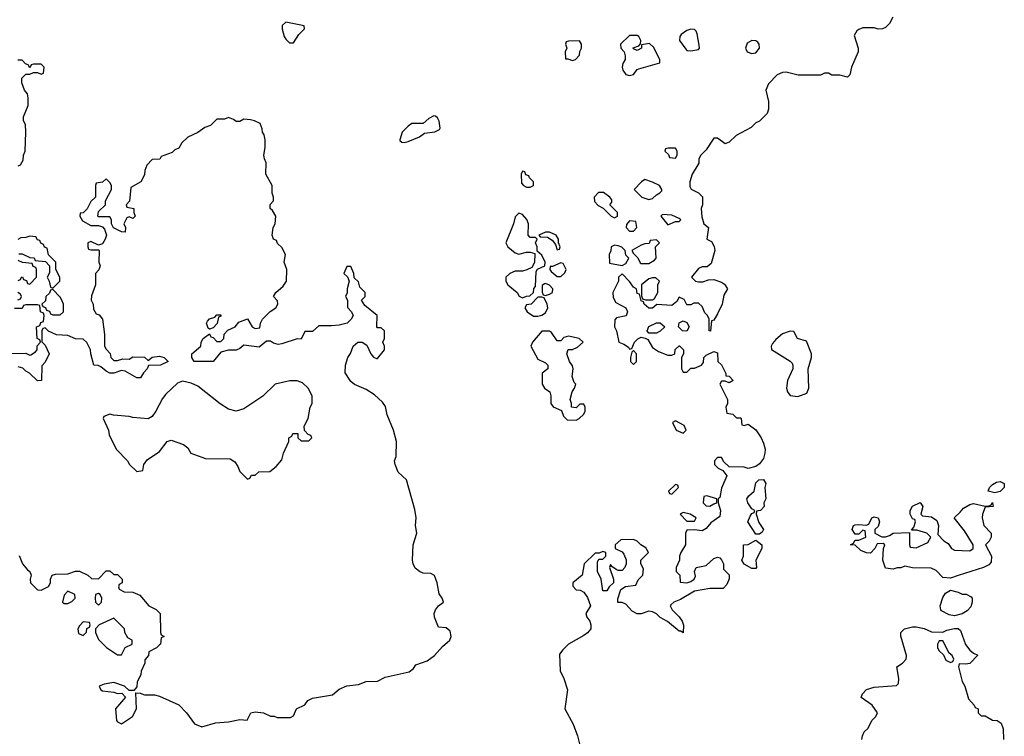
# Model space of a CAD drawing. Header units: inches. Extents: x 2601682 to 2755810, y 449311 to 584050.
# Tile 130 of 256: x 2653197 to 2658351, y 485407 to 489159. Entities that reach past the tile are written whole.
import ezdxf

# ---------------------------------------------------------------- set-up
doc = ezdxf.new("R2010")
doc.units = ezdxf.units.IN
doc.header["$MEASUREMENT"] = 0
doc.layers.add('C6458', color=7, linetype='Continuous')

msp = doc.modelspace()

# ---------------------------------------------------------------- linework, layer by layer
at = {"layer": 'C6458', "color": 2}
for points, elevation in [([(2654590, 489146), (2654572, 489128), (2654571.3, 489108.7), (2654582, 489070), (2654590, 489056), (2654610, 489038), (2654630, 489038), (2654659.3, 489080.7), (2654688, 489110), (2654686, 489126)], 18), ([(2656710, 489108.7), (2656690, 489102), (2656659.6, 489080.4), (2656652, 489070), (2656651.3, 489050), (2656683.5, 489003.5), (2656690, 488998), (2656710, 488996), (2656750, 489002), (2656755.3, 489010), (2656754.6, 489025.4), (2656744, 489084), (2656739, 489099), (2656730, 489108)], 18), ([(2656127.3, 489047.3), (2656070, 489046), (2656058, 489042), (2656054, 489030), (2656062, 489010), (2656052, 488990), (2656054, 488954), (2656066, 488954), (2656090, 488944.7), (2656106, 488950), (2656127.3, 488972.7), (2656128.4, 488991.6), (2656138, 489010), (2656138, 489030)], 18), ([(2656430, 489075.3), (2656390, 489075.3), (2656342, 489030), (2656344.7, 489010), (2656362, 488990), (2656366, 488970), (2656366, 488950), (2656354.8, 488930), (2656350.7, 488910), (2656353.7, 488893.7), (2656370, 488871), (2656390, 488866.8), (2656410, 488871), (2656430, 488898), (2656438, 488902), (2656548, 488932), (2656548.7, 488950), (2656515.1, 489015.1), (2656494, 489034), (2656452.7, 489027.3), (2656451.3, 489010), (2656430, 488998), (2656410, 489006), (2656408.7, 489011.3), (2656438, 489022), (2656447.3, 489032.7), (2656448, 489050), (2656438, 489070)], 18), ([(2657030, 489049), (2657004.9, 489035.1), (2656996, 489010), (2657004.7, 488990), (2657030, 488981), (2657050, 488986), (2657069, 489010), (2657068.7, 489030), (2657060.2, 489040.2), (2657050, 489048.7)], 18), ([(2655365.2, 488654.8), (2655338.4, 488641.6), (2655310, 488615.3), (2655250, 488615.3), (2655230, 488602), (2655198.8, 488570), (2655186.8, 488530), (2655186.8, 488526.8), (2655198, 488518), (2655210, 488516), (2655230, 488521), (2655290, 488546), (2655316, 488564), (2655370, 488570.7), (2655395.5, 488584.5), (2655399, 488590), (2655392.1, 488627.9), (2655384.5, 488644.5), (2655374.2, 488654.2)], 18), ([(2656630, 488486), (2656590, 488486), (2656578, 488482), (2656574, 488470), (2656592.7, 488452.7), (2656598, 488438), (2656630, 488434), (2656638, 488450), (2656638, 488470)], 18), ([(2655830, 488366), (2655822, 488350), (2655823.6, 488303.6), (2655834, 488290), (2655850, 488282), (2655870, 488282), (2655886, 488290), (2655886, 488310), (2655866, 488330), (2655862, 488342), (2655847.3, 488347.3), (2655842, 488362)], 18), ([(2656470, 488322), (2656452, 488310), (2656414, 488270), (2656454, 488230), (2656490, 488218), (2656510, 488222), (2656530, 488242), (2656548.4, 488251.6), (2656558, 488262), (2656558, 488270), (2656546, 488290), (2656510, 488308.7)], 18), ([(2656253.6, 488253.6), (2656226.4, 488253.6), (2656204.7, 488230), (2656206.4, 488206.4), (2656225.4, 488185.4), (2656252, 488172), (2656294, 488130), (2656310, 488122), (2656326, 488130), (2656326, 488150), (2656286, 488190), (2656296.4, 488203.6), (2656296.4, 488216.4), (2656286, 488230)], 18), ([(2655810, 488146), (2655790, 488126), (2655782, 488090), (2655742, 487990), (2655752, 487970), (2655790, 487938), (2655810, 487931.3), (2655850, 487942), (2655870, 487942), (2655894, 487934), (2655892, 487888), (2655878, 487862), (2655851.6, 487848.4), (2655830, 487842), (2655790, 487842), (2655762, 487830), (2655742, 487810), (2655742, 487790), (2655752, 487770), (2655802, 487730), (2655811.6, 487711.6), (2655830, 487702), (2655850, 487712), (2655867.3, 487712.7), (2655886, 487730), (2655888.4, 487751.6), (2655898, 487762), (2655900.4, 487839.6), (2655907.3, 487852.7), (2655946, 487870), (2655948, 487890), (2655930, 487926), (2655906, 487946), (2655906, 487970), (2655898, 487990), (2655906, 488010), (2655898, 488018), (2655870, 488018), (2655858, 488030), (2655861.2, 488090), (2655852.3, 488112.3), (2655830, 488138)], 18), ([(2656390, 488106), (2656372.7, 488087.3), (2656372, 488070), (2656390, 488052), (2656410, 488052), (2656428, 488070), (2656422, 488102)], 18), ([(2656562, 488138), (2656554, 488130), (2656590, 488084.7), (2656630, 488102), (2656650, 488102), (2656658, 488110), (2656650, 488118), (2656610, 488135.3)], 18), ([(2655970, 488046), (2655950, 488046), (2655914, 488030), (2655922, 488022), (2655959.6, 488019.6), (2655984.7, 488004.7), (2656002, 487982), (2656010, 487954), (2656022, 487958), (2656026, 487970), (2656018, 487990), (2656018, 488010), (2656006, 488030)], 18), ([(2656530, 488006), (2656498, 488002), (2656492.7, 487987.3), (2656470, 487986), (2656450, 487978), (2656402, 487950), (2656410, 487934), (2656432.7, 487912.7), (2656445.4, 487885.4), (2656450, 487882), (2656490, 487882), (2656520.4, 487899.6), (2656528, 487910), (2656526, 487970), (2656546, 487990)], 18), ([(2656310, 487978), (2656294, 487970), (2656291.6, 487948.4), (2656282, 487930), (2656284.7, 487884.7), (2656350, 487872), (2656370, 487882), (2656386, 487910), (2656370, 487926), (2656366, 487950), (2656348.4, 487968.4), (2656330, 487975.3)], 18), ([(2656030, 487886), (2655986, 487866), (2655974, 487866), (2655972, 487850), (2655979.6, 487839.6), (2656010, 487814), (2656030, 487814), (2656050, 487834), (2656058, 487850), (2656042, 487882)], 18), ([(2656510, 487808), (2656490, 487802), (2656452, 487770), (2656452.7, 487712.7), (2656458, 487698), (2656472.7, 487692.7), (2656510, 487692), (2656520.4, 487699.6), (2656538, 487730), (2656538, 487770), (2656546, 487790), (2656527.3, 487807.3)], 18), ([(2653370, 487746), (2653358, 487742), (2653352.7, 487727.3), (2653334, 487710), (2653332.7, 487687.3), (2653314, 487670), (2653318, 487658), (2653332.7, 487652.7), (2653338, 487638), (2653352.7, 487632.7), (2653358, 487618), (2653370, 487614), (2653410, 487614), (2653426, 487630), (2653426, 487670), (2653418, 487690), (2653410, 487706)], 18), ([(2655950, 487778), (2655943.6, 487776.4), (2655932.7, 487767.3), (2655932.7, 487732.7), (2655938, 487718), (2655950, 487714), (2655970, 487722), (2655986, 487730), (2655988, 487750), (2655970, 487768)], 18), ([(2655930, 487706), (2655910, 487706), (2655874, 487670), (2655850, 487666), (2655842, 487650), (2655854, 487630), (2655886.4, 487606.4), (2655910, 487606), (2655930, 487611.3), (2655950, 487624.7), (2655962, 487650), (2655958, 487670), (2655942, 487702)], 18), ([(2654190, 487538), (2654184, 487544), (2654175.3, 487570), (2654180.2, 487579.8), (2654190, 487592), (2654218, 487602), (2654230, 487614), (2654250, 487614), (2654250, 487606), (2654238, 487602), (2654231.6, 487568.4), (2654210, 487546)], 18), ([(2656490, 487518), (2656482, 487530), (2656490, 487552), (2656530, 487572), (2656550, 487572), (2656574, 487550), (2656550, 487528), (2656530, 487518)], 18), ([(2656690, 487528), (2656666, 487530), (2656646, 487550), (2656650, 487572), (2656670, 487582), (2656690, 487574), (2656702, 487550)], 18), ([(2655970, 487528), (2655930, 487528), (2655882, 487470), (2655872, 487450), (2655910, 487382), (2655950, 487362), (2655962, 487350), (2655962, 487330), (2655932.7, 487307.3), (2655932, 487250), (2655944.7, 487230), (2655972, 487210), (2655978, 487190), (2655978, 487150), (2655990, 487132), (2656032.7, 487112.7), (2656043.6, 487083.6), (2656063.6, 487063.6), (2656110, 487062), (2656126, 487070), (2656150, 487094), (2656158, 487110), (2656158, 487130), (2656150, 487146), (2656130, 487146), (2656110, 487126), (2656086, 487130), (2656086, 487150), (2656078, 487170), (2656088.7, 487210), (2656102, 487230), (2656108, 487250), (2656099, 487259), (2656088.7, 487290), (2656094, 487330), (2656090, 487346), (2656075.3, 487370), (2656062, 487410), (2656068.7, 487431.3), (2656090, 487432), (2656116.4, 487443.6), (2656146, 487470), (2656126, 487490), (2656070, 487502), (2656044.7, 487495.3), (2656030, 487478), (2656010, 487478), (2655980.4, 487520.4)], 18), ([(2657230, 487528), (2657190, 487514), (2657155.3, 487484.7), (2657136.9, 487463.1), (2657131.3, 487450), (2657131.6, 487431.6), (2657230.9, 487370.9), (2657239.8, 487359.8), (2657244.7, 487350), (2657244.7, 487330), (2657216, 487270), (2657211, 487230), (2657216, 487210), (2657230, 487191.3), (2657270, 487186), (2657317.2, 487202.8), (2657328.7, 487230), (2657324, 487330), (2657342, 487390), (2657342, 487410), (2657315.3, 487475.3), (2657269.1, 487489.1), (2657250, 487526)], 22), ([(2656410, 487426), (2656402, 487418), (2656394, 487390), (2656394, 487370), (2656410, 487354), (2656426, 487370), (2656426, 487410)], 18), ([(2654650, 487268.7), (2654611.6, 487268.4), (2654534, 487250), (2654470, 487188), (2654370, 487122), (2654330, 487109), (2654290, 487119), (2654247.2, 487147.2), (2654130, 487239.3), (2654095.3, 487255.3), (2654050, 487266), (2654023.4, 487256.6), (2653962.5, 487197.5), (2653945.2, 487174.8), (2653910, 487108.7), (2653890, 487082), (2653870, 487068.7), (2653790, 487075.3), (2653770, 487082), (2653688.7, 487088.7), (2653670, 487094), (2653638, 487082), (2653634, 487070), (2653662, 487010), (2653665.4, 486985.4), (2653702, 486910), (2653762, 486850), (2653772, 486830), (2653810, 486794), (2653842, 486798), (2653848, 486830), (2653865.2, 486854.8), (2653930, 486898), (2653968.9, 486951.1), (2653990, 486958), (2654055.3, 486935.3), (2654076.9, 486916.9), (2654094, 486890), (2654170, 486862), (2654299.6, 486859.6), (2654323.6, 486843.6), (2654339.8, 486819.8), (2654350, 486794), (2654390, 486754), (2654402, 486758), (2654410, 486774), (2654430, 486774), (2654448.4, 486791.6), (2654507.3, 486792.7), (2654540.4, 486819.6), (2654570, 486854), (2654578, 486890), (2654606, 486950), (2654606, 486970), (2654622, 486978), (2654627.3, 486992.7), (2654652.7, 486992.7), (2654654, 486970), (2654670, 486954), (2654710, 486954), (2654726, 486970), (2654722, 486982), (2654707.3, 486987.3), (2654687.3, 487007.3), (2654686, 487030), (2654708, 487070), (2654718, 487130), (2654728, 487150), (2654728, 487190), (2654708, 487230), (2654678, 487258)], 22), ([(2656630, 487058), (2656614, 487050), (2656634, 487010), (2656670, 486994), (2656686, 487010), (2656674.6, 487034.6)], 18), ([(2656630, 486726), (2656594, 486690), (2656598, 486678), (2656610, 486674), (2656646, 486710), (2656642, 486722)], 18), ([(2657050, 486466), (2657009.2, 486529.2), (2657020.2, 486559.8), (2657030, 486574), (2657042, 486578), (2657046, 486590), (2657030, 486598), (2657009, 486630), (2657004, 486650), (2657013.6, 486666.4), (2657042, 486690), (2657050, 486734), (2657066, 486750), (2657090, 486751), (2657102, 486730), (2657098, 486710), (2657102, 486650), (2657092, 486630), (2657094, 486610), (2657074, 486590), (2657054, 486586), (2657052, 486570), (2657066, 486526), (2657091.3, 486490), (2657083.6, 486476.4), (2657070, 486466)], 18), ([(2658301.2, 486681.2), (2658266, 486690), (2658274, 486710), (2658290, 486726), (2658310, 486737.3), (2658330, 486740.7), (2658351, 486730), (2658351, 486710), (2658330, 486689.2)], 18), ([(2656794, 486666), (2656778, 486662), (2656774, 486630), (2656790, 486614), (2656810, 486612), (2656830, 486624.7), (2656846, 486630), (2656846, 486650)], 18), ([(2658070, 486235.3), (2658030, 486238), (2657994.6, 486274.6), (2657967.3, 486287.3), (2657870, 486288.7), (2657830, 486298), (2657810, 486288.7), (2657790, 486288.7), (2657770, 486282), (2657730, 486288), (2657715.3, 486330), (2657718, 486390), (2657726, 486410), (2657716.4, 486416.4), (2657684.7, 486415.3), (2657674, 486390), (2657650, 486366), (2657630, 486368), (2657600.2, 486380.2), (2657570, 486408), (2657546, 486410), (2657562, 486418), (2657570, 486434), (2657590, 486434), (2657626, 486450), (2657622, 486482), (2657610, 486486), (2657590, 486466), (2657570, 486466), (2657555.3, 486490), (2657562, 486510), (2657570, 486514.8), (2657590, 486516), (2657627.3, 486512.7), (2657642, 486518), (2657658, 486550), (2657670, 486556), (2657690, 486550.8), (2657698, 486530), (2657690, 486506), (2657674, 486490), (2657674, 486470), (2657710, 486452), (2657730, 486452), (2657750, 486458), (2657770, 486471.3), (2657854, 486474), (2657854, 486410), (2657858, 486398), (2657890, 486394), (2657950, 486422), (2657966, 486450), (2657946, 486470), (2657894, 486486), (2657866, 486486), (2657878, 486502), (2657886, 486530), (2657882, 486542), (2657870, 486546), (2657858, 486570), (2657859, 486590), (2657870, 486611.3), (2657910, 486631.3), (2657924.7, 486610), (2657914, 486570), (2657922, 486562), (2657970, 486556), (2657997.3, 486537.3), (2658006, 486510), (2658003.6, 486463.6), (2658034, 486430), (2658056.9, 486416.9), (2658074, 486390), (2658090, 486382), (2658170, 486378), (2658188, 486390), (2658188, 486410), (2658143.1, 486483.1), (2658088.4, 486551.6), (2658120.4, 486579.6), (2658138, 486602), (2658170, 486621), (2658190, 486626), (2658250, 486612), (2658267.3, 486612.7), (2658282, 486618), (2658290, 486631.3), (2658292, 486610), (2658250, 486606), (2658236, 486570), (2658234.8, 486550), (2658244.7, 486510), (2658282, 486470), (2658282, 486450), (2658270.9, 486429.1), (2658252, 486410), (2658284.7, 486350), (2658282, 486318), (2658270, 486304), (2658242, 486290), (2658110, 486248.7)], 18), ([(2656670, 486578), (2656654, 486570), (2656690, 486534), (2656730, 486534), (2656738, 486550), (2656706, 486570)], 18), ([(2657030, 486286), (2656988.7, 486308.7), (2656978, 486330), (2656986, 486350), (2656986, 486410), (2657010, 486412), (2657050, 486434), (2657082, 486410), (2657082, 486390), (2657051.3, 486330), (2657054, 486290), (2657050, 486286)], 18), ([(2653450, 486166), (2653430, 486146), (2653422, 486110), (2653430, 486102), (2653450, 486102), (2653470, 486112), (2653488, 486130), (2653486, 486150)], 18), ([(2653610, 486155.3), (2653594, 486150), (2653592, 486130), (2653594, 486110), (2653610, 486094), (2653626, 486110), (2653628, 486130), (2653618, 486150)], 18), ([(2658090, 486037.2), (2658062.7, 486042.7), (2658023.1, 486063.1), (2658018, 486070), (2658015.3, 486090), (2658030, 486134), (2658043.1, 486156.9), (2658070, 486172), (2658110, 486162), (2658130, 486152), (2658151.1, 486151.1), (2658176.9, 486136.9), (2658182, 486130), (2658182, 486110), (2658175.3, 486084.7), (2658156.8, 486063.2), (2658130, 486049)], 18), ([(2653530, 486006), (2653510, 485986), (2653502, 485970), (2653506, 485946), (2653530, 485934), (2653547.3, 485952.7), (2653548, 485972), (2653562, 485978), (2653566, 485990), (2653562, 486002)], 18), ([(2653690, 486026), (2653614, 485990), (2653594, 485970), (2653594, 485950), (2653610, 485914), (2653651.6, 485871.6), (2653710, 485834), (2653730, 485834), (2653750, 485872), (2653786, 485890), (2653786, 485910), (2653763.1, 485923.1), (2653748, 485950), (2653746, 485970)], 18), ([(2658030, 485906), (2658010, 485906), (2658002, 485890), (2658002, 485870), (2658010, 485854), (2658032.7, 485832.7), (2658045.4, 485805.4), (2658070, 485794), (2658082, 485798), (2658086, 485810), (2658078, 485830), (2658062, 485842)], 18)]:
    msp.add_lwpolyline(points, close=True, dxfattribs=dict(at, elevation=elevation))
at = {"layer": 'C6458', "color": 2, "elevation": 18}
for points in [[(2657767.5, 489172.5), (2657750, 489138), (2657730, 489118), (2657714, 489110), (2657690, 489108.7), (2657670, 489115.3), (2657610, 489115.3), (2657590, 489108), (2657579.6, 489100.4), (2657564.7, 489075.3), (2657586, 489010), (2657586.8, 488990), (2657550.8, 488910), (2657542, 488870), (2657530, 488858), (2657490, 488868.7), (2657448.9, 488868.9), (2657430, 488878), (2657410, 488878), (2657388.4, 488868.4), (2657271.6, 488868.4), (2657210, 488884), (2657190, 488882), (2657162, 488870), (2657116.9, 488823.1), (2657102, 488790), (2657116, 488730), (2657116, 488690), (2657110, 488668), (2657070, 488628), (2657050, 488618), (2657025.4, 488594.6), (2656947.3, 488552.7), (2656910, 488518), (2656894, 488510), (2656889.1, 488509.1), (2656850, 488538), (2656830, 488538), (2656790, 488478), (2656762, 488450), (2656752, 488430), (2656751.6, 488408.4), (2656718, 488350), (2656704.7, 488310), (2656704.7, 488284.7), (2656711.6, 488271.6), (2656750, 488252), (2656770.7, 488230.7), (2656771.3, 488190), (2656764.7, 488170), (2656767.1, 488127.1), (2656778, 488090), (2656802, 488070), (2656794, 488010), (2656818, 487998), (2656831.6, 487971.6), (2656836, 487950), (2656817.3, 487882.7), (2656796, 487864), (2656770, 487864), (2656750, 487855.3), (2656714, 487810), (2656734, 487790), (2656750, 487786), (2656773.6, 487786.4), (2656803.1, 487796.9), (2656830, 487798), (2656870, 487784.7), (2656886, 487774), (2656902, 487750), (2656882.8, 487717.2), (2656874, 487670), (2656850, 487618), (2656830, 487586), (2656818, 487582), (2656812.7, 487527.3), (2656806, 487530), (2656806, 487590), (2656798, 487610), (2656784, 487624), (2656770, 487658), (2656750, 487675.3), (2656725.4, 487674.6), (2656710, 487666), (2656690, 487666), (2656674.6, 487694.6), (2656650, 487706), (2656636.9, 487683.1), (2656610, 487662), (2656531.6, 487668.4), (2656510, 487648), (2656490, 487648.7), (2656466, 487670), (2656462, 487682), (2656450, 487686), (2656442, 487722), (2656430, 487726), (2656426, 487750), (2656410, 487758), (2656390, 487788), (2656350, 487828), (2656332, 487810), (2656332, 487790), (2656302, 487730), (2656303.6, 487703.6), (2656318, 487678), (2656370.8, 487650.8), (2656378, 487630), (2656370.9, 487609.1), (2656322, 487598), (2656312, 487588), (2656311.3, 487550), (2656321, 487530), (2656334, 487470), (2656359.8, 487459.8), (2656383.6, 487443.6), (2656390, 487434), (2656402, 487438), (2656415.3, 487470), (2656432.9, 487487.1), (2656450, 487496), (2656472, 487492), (2656484.7, 487484.7), (2656510, 487442), (2656541, 487421), (2656590, 487402), (2656610, 487402), (2656626, 487410), (2656628.4, 487431.6), (2656648.4, 487451.6), (2656651.6, 487451.6), (2656672, 487430), (2656672, 487410), (2656662, 487390), (2656662, 487330), (2656670, 487314), (2656690, 487314), (2656710, 487334), (2656730, 487334), (2656766, 487350), (2656776.4, 487363.6), (2656778, 487390), (2656790, 487402), (2656830, 487422), (2656850, 487414), (2656852, 487370), (2656870.9, 487350.9), (2656894, 487306), (2656894, 487294), (2656910, 487292), (2656931.3, 487270), (2656910, 487258), (2656890, 487266), (2656870, 487266), (2656862, 487250), (2656902, 487170), (2656902, 487150), (2656894, 487130), (2656898, 487098), (2656930, 487094), (2656950, 487074), (2656970, 487074), (2656974, 487070), (2656978, 487038), (2656990, 487034), (2657010, 487042), (2657050, 487011.3), (2657078.8, 486970), (2657090, 486942), (2657099.1, 486910), (2657098, 486890), (2657090, 486862), (2657070, 486833.2), (2657050, 486819), (2657010, 486808.7), (2656990, 486815.3), (2656910, 486818), (2656883.1, 486843.1), (2656870, 486866), (2656850, 486866), (2656834, 486850), (2656834, 486830), (2656854, 486810), (2656878, 486798), (2656898, 486770), (2656870, 486706), (2656862, 486658), (2656854, 486650), (2656854, 486630), (2656866, 486590), (2656862, 486558), (2656815.3, 486524.7), (2656790, 486495.3), (2656770, 486482), (2656730, 486488), (2656690, 486486), (2656682, 486470), (2656682, 486410), (2656658, 486370), (2656651.3, 486350), (2656651.1, 486328.9), (2656634, 486290), (2656634, 486270), (2656652, 486250), (2656654, 486214), (2656690, 486211.3), (2656710, 486218), (2656728, 486230), (2656734.6, 486245.4), (2656728.7, 486270), (2656738, 486290), (2656790, 486301), (2656830, 486338), (2656850, 486344.7), (2656862, 486342), (2656871.6, 486331.6), (2656882, 486310), (2656882, 486282), (2656911.6, 486251.6), (2656911, 486231), (2656899.1, 486200.9), (2656878.8, 486181.2), (2656810, 486180.9), (2656730, 486166), (2656655.9, 486124.1), (2656622, 486110), (2656605.4, 486094.6), (2656602, 486090), (2656612, 486070), (2656650, 486032), (2656664.7, 486010), (2656671.6, 485988.4), (2656670, 485948), (2656658, 485958), (2656650, 485958), (2656588.9, 486008.9), (2656549.1, 486029.1), (2656530, 486048), (2656510, 486058), (2656490, 486062), (2656451.1, 486048.9), (2656430, 486049), (2656402.5, 486062.5), (2656370, 486098), (2656350, 486108), (2656327.3, 486107.3), (2656327.3, 486127.3), (2656344, 486176), (2656368.4, 486191.6), (2656422, 486198), (2656434.6, 486225.4), (2656459, 486250), (2656463.1, 486283.1), (2656448.7, 486310), (2656448, 486330), (2656488, 486370), (2656474, 486394), (2656449, 486409), (2656430, 486428), (2656410, 486438), (2656344.7, 486435.3), (2656314, 486410), (2656314, 486390), (2656350, 486372), (2656359.8, 486359.8), (2656371.1, 486331.1), (2656371.3, 486310), (2656364.7, 486290), (2656350, 486275.3), (2656330, 486275.3), (2656320.2, 486280.2), (2656296.4, 486296.4), (2656290, 486306), (2656284.7, 486290), (2656304.7, 486230), (2656304.7, 486210), (2656282, 486190), (2656270, 486168), (2656249.3, 486169.3), (2656241.2, 486230), (2656221.2, 486270), (2656222, 486318), (2656226, 486330), (2656230, 486334), (2656250, 486334), (2656266, 486350), (2656266, 486370), (2656250, 486375.3), (2656230, 486366), (2656210, 486366), (2656152, 486310), (2656142, 486250), (2656092, 486210), (2656092.7, 486192.7), (2656110, 486174), (2656131.6, 486171.6), (2656150, 486162), (2656170, 486134), (2656184.7, 486090), (2656161, 486050), (2656166, 486030), (2656180.7, 486010), (2656187.3, 485990), (2656186.8, 485970), (2656170, 485949), (2656150, 485934), (2656070.7, 485889.3), (2656039.8, 485860.2), (2656022.8, 485837.2), (2656026, 485750), (2656046, 485710), (2656064, 485650), (2656050.8, 485550), (2656094, 485470), (2656117.3, 485410), (2656127.5, 485367.5)], [(2653190, 488394), (2653202, 488398), (2653216.4, 488423.6), (2653218, 488450), (2653226, 488470), (2653228.7, 488570), (2653228, 488610), (2653218, 488630), (2653218, 488650), (2653242, 488710), (2653242, 488750), (2653238, 488770), (2653222, 488790), (2653208.9, 488828.9), (2653208, 488852), (2653230, 488874), (2653250, 488874), (2653270, 488882), (2653290, 488882), (2653310, 488874), (2653322, 488878), (2653326, 488910), (2653310, 488926), (2653270, 488926), (2653258, 488922), (2653250, 488906), (2653242, 488922), (2653227.3, 488927.3), (2653210, 488946), (2653187.3, 488947.3)], [(2653194.4, 486354.4), (2653211.3, 486310), (2653238, 486278), (2653251.3, 486270), (2653258, 486250), (2653252, 486230), (2653254, 486210), (2653290, 486174), (2653310, 486172), (2653348.4, 486191.6), (2653358, 486210), (2653358, 486230), (2653368, 486250), (2653384.7, 486255.3), (2653450, 486258), (2653490, 486271.3), (2653510, 486271.3), (2653554, 486250), (2653572.7, 486232.7), (2653610, 486232), (2653650, 486274), (2653670, 486274), (2653690, 486254), (2653710, 486254), (2653734, 486230), (2653734, 486210), (2653718, 486202), (2653714, 486190), (2653718, 486178), (2653743.6, 486163.6), (2653790, 486162), (2653825.4, 486145.4), (2653874, 486090), (2653911.1, 486071.1), (2653932, 486050), (2653934, 485950), (2653938, 485938), (2653954, 485930), (2653938, 485922), (2653934, 485890), (2653930, 485886), (2653914, 485870), (2653874, 485850), (2653872, 485830), (2653852.7, 485807.3), (2653852, 485790), (2653832.7, 485747.3), (2653832, 485730), (2653812, 485690), (2653810, 485666), (2653794, 485646), (2653770, 485646), (2653746, 485670), (2653690, 485688), (2653639.6, 485680.4), (2653614, 485670), (2653622, 485650), (2653630, 485644.7), (2653690, 485638), (2653710, 485631.3), (2653732, 485632), (2653752, 485612), (2653698, 485550), (2653704.7, 485490), (2653710, 485482), (2653730, 485472), (2653788, 485510), (2653808, 485550), (2653806, 485634), (2653827.3, 485632.7), (2653850, 485624.7), (2653903.6, 485623.6), (2653930, 485618), (2654030, 485571), (2654071.3, 485530), (2654111.6, 485471.6), (2654150, 485456), (2654223, 485477), (2654290, 485482.8), (2654350, 485494.8), (2654388, 485492), (2654408, 485530), (2654430, 485536), (2654474, 485530), (2654510, 485512), (2654530, 485512), (2654544.7, 485504.7), (2654614.6, 485505.4), (2654630, 485514), (2654646, 485550), (2654690, 485572), (2654706.3, 485593.7), (2654730, 485606), (2654835.5, 485624.5), (2654870, 485654), (2654910, 485670.7), (2654970, 485678), (2655010, 485693.4), (2655070, 485695.8), (2655110, 485715.8), (2655235.6, 485744.4), (2655258, 485762), (2655270, 485781), (2655330, 485802.8), (2655368, 485830), (2655410, 485878), (2655449, 485910), (2655455.1, 485930), (2655450, 485958), (2655430, 485975.3), (2655390, 485978), (2655369, 486030), (2655366, 486050), (2655373.2, 486070), (2655389.5, 486090.5), (2655415.3, 486110), (2655409, 486130), (2655392.9, 486152.9), (2655382.7, 486210), (2655369, 486249), (2655350, 486259), (2655310, 486261.2), (2655289.5, 486269.5), (2655267.2, 486287.2), (2655257.2, 486310), (2655254, 486330), (2655257.2, 486410), (2655275.3, 486470), (2655268.7, 486510), (2655273.2, 486550), (2655266, 486594), (2655222.7, 486750), (2655179, 486790), (2655162.7, 486830), (2655159, 486850), (2655168.7, 486871.3), (2655169.3, 486950), (2655154, 487010), (2655121.2, 487090), (2655112.9, 487132.9), (2655096.5, 487156.5), (2655055.1, 487195.1), (2655010, 487222), (2654950, 487249), (2654930, 487264), (2654901.2, 487310), (2654902, 487350), (2654915.3, 487390), (2654928.9, 487411.1), (2654942, 487450), (2654968, 487470), (2654990, 487471), (2655014.4, 487454.4), (2655036, 487410), (2655050, 487391.3), (2655065.4, 487385.4), (2655070, 487384.7), (2655106, 487430), (2655106, 487450), (2655098, 487470), (2655106, 487490), (2655106, 487530), (2655090, 487546), (2655070, 487546), (2655066, 487550), (2655068, 487610), (2655003.1, 487663.1), (2654986, 487690), (2655006, 487710), (2655006, 487730), (2654978, 487758), (2654970, 487786), (2654947.3, 487807.3), (2654946, 487830), (2654930, 487866), (2654910, 487866), (2654894, 487830), (2654912.7, 487812.7), (2654922, 487790), (2654912, 487750), (2654912, 487728), (2654902, 487710), (2654914, 487690), (2654912.7, 487652.7), (2654934, 487630), (2654942, 487610), (2654932, 487590), (2654912, 487570), (2654870, 487559), (2654830, 487555.3), (2654763.6, 487556.4), (2654730, 487526), (2654690, 487526), (2654670, 487486), (2654650, 487488), (2654570, 487462), (2654550, 487459), (2654525.6, 487465.6), (2654510, 487475.3), (2654490, 487475.3), (2654450, 487444), (2654370, 487455.3), (2654350, 487438), (2654330, 487428), (2654290, 487428.7), (2654250, 487418), (2654210, 487368.7), (2654110, 487369.2), (2654098, 487390), (2654098, 487410), (2654146, 487450), (2654148, 487470), (2654158, 487490), (2654190, 487514), (2654198, 487498), (2654210, 487494), (2654230, 487474), (2654250, 487474), (2654266, 487490), (2654268.4, 487511.6), (2654287.3, 487532.7), (2654326, 487550), (2654344.7, 487575.3), (2654390, 487592), (2654414, 487550), (2654430, 487542), (2654454.6, 487545.4), (2654458, 487570), (2654468.7, 487591.3), (2654508.9, 487631.1), (2654538, 487650), (2654548, 487670), (2654547.3, 487687.3), (2654526, 487710), (2654538, 487730), (2654576.5, 487763.5), (2654594, 487790), (2654595.3, 487850), (2654582, 487890), (2654588, 487930), (2654570, 487966), (2654547.3, 487987.3), (2654542, 488002), (2654526, 488010), (2654518, 488030), (2654524, 488070), (2654534, 488090), (2654538, 488130), (2654520.4, 488160.4), (2654508, 488170), (2654508.4, 488191.6), (2654526, 488210), (2654526, 488230), (2654518, 488250), (2654518, 488290), (2654486, 488350), (2654488, 488410), (2654478, 488430), (2654475.3, 488450), (2654482, 488490), (2654482, 488530), (2654476.4, 488556.4), (2654468, 488570), (2654467.3, 488587.3), (2654455.3, 488615.3), (2654426, 488630), (2654405.4, 488634.6), (2654370, 488638), (2654350, 488626), (2654330, 488626), (2654316.4, 488636.4), (2654290, 488646), (2654270, 488638), (2654230, 488638), (2654196, 488604), (2654166.4, 488593.6), (2654130, 488568.7), (2654076.9, 488543.1), (2654045.4, 488514.6), (2654030, 488486), (2654010, 488478), (2653996, 488464), (2653938, 488442), (2653931.6, 488428.4), (2653890, 488426), (2653863.6, 488396.4), (2653852, 488370), (2653850, 488346), (2653832, 488310), (2653779.6, 488280.4), (2653771.6, 488208.4), (2653754, 488190), (2653758, 488178), (2653794, 488170), (2653794, 488150), (2653802, 488130), (2653790, 488118), (2653770, 488126), (2653758, 488122), (2653742, 488090), (2653752, 488070), (2653750, 488046), (2653730, 488048), (2653688.9, 488068.9), (2653678, 488090), (2653678, 488110), (2653670, 488126), (2653610, 488126), (2653606, 488130), (2653610, 488154), (2653646, 488190), (2653646, 488210), (2653678, 488270), (2653678, 488290), (2653670, 488306), (2653650, 488326), (2653631.6, 488308.4), (2653598, 488302), (2653594, 488290), (2653594, 488230), (2653570, 488206), (2653551.1, 488168.9), (2653530, 488148), (2653514, 488146), (2653512, 488130), (2653526, 488106), (2653570, 488082), (2653610, 488082), (2653630, 488074), (2653642, 488062), (2653651.1, 488031.1), (2653644.7, 488010), (2653630, 487986), (2653610, 487978), (2653570, 487998), (2653554, 487990), (2653554, 487970), (2653558, 487958), (2653570, 487954), (2653610, 487954), (2653614, 487950), (2653612, 487890), (2653618, 487870), (2653611.6, 487848.4), (2653594, 487830), (2653594, 487770), (2653572.7, 487712.7), (2653572, 487690), (2653582, 487670), (2653583.6, 487643.6), (2653598, 487618), (2653612.7, 487612.7), (2653631.3, 487591.3), (2653642, 487510), (2653642, 487450), (2653650, 487434), (2653671.6, 487411.6), (2653674, 487390), (2653690, 487374), (2653710, 487374), (2653736.4, 487383.6), (2653770, 487382), (2653790, 487394), (2653850, 487392), (2653870, 487374), (2653890, 487392), (2653930, 487398), (2653954, 487390), (2653974, 487370), (2653934, 487350), (2653872, 487348), (2653864.7, 487330), (2653844.7, 487310), (2653830, 487284), (2653810, 487284), (2653750, 487319), (2653730, 487322), (2653690, 487308.7), (2653670, 487308), (2653650, 487318), (2653622, 487342), (2653608.4, 487348.4), (2653586, 487350), (2653568.9, 487408.9), (2653568, 487430), (2653548.4, 487468.4), (2653530, 487486), (2653490, 487488), (2653450, 487506), (2653390, 487508), (2653348, 487528), (2653330, 487546), (2653318, 487542), (2653314, 487530), (2653312.7, 487472.7), (2653330, 487454), (2653351.3, 487410), (2653330, 487366), (2653312.7, 487347.3), (2653312, 487270), (2653290, 487268), (2653248.4, 487308.4), (2653230, 487318), (2653214, 487334), (2653190, 487342)], [(2653192.7, 487932.7), (2653210, 487932), (2653250, 487914), (2653272.7, 487912.7), (2653278, 487898), (2653332.7, 487892.7), (2653354, 487870), (2653352.7, 487832.7), (2653342, 487810), (2653352, 487790), (2653358, 487758), (2653370, 487754), (2653408, 487790), (2653408, 487810), (2653386, 487850), (2653386, 487890), (2653347.3, 487927.3), (2653342, 487962), (2653327.3, 487967.3), (2653322, 487982), (2653308, 487988), (2653302, 488002), (2653290, 488006), (2653282, 488022), (2653250, 488026), (2653230, 488018), (2653203.6, 488016.4), (2653188, 488008)], [(2653190, 487794), (2653202, 487798), (2653206, 487810), (2653212, 487812), (2653218, 487798), (2653232.7, 487792.7), (2653238, 487778), (2653250, 487774), (2653286, 487810), (2653286, 487850), (2653282, 487862), (2653267.3, 487867.3), (2653262, 487882), (2653212.7, 487887.3), (2653190, 487898)], [(2653188.4, 487691.6), (2653202, 487698), (2653206, 487710), (2653202, 487722), (2653188, 487730)], [(2653148.4, 487411.6), (2653230, 487412), (2653250, 487402), (2653256.4, 487403.6), (2653280.4, 487419.6), (2653288, 487430), (2653288.4, 487451.6), (2653306, 487470), (2653302, 487482), (2653288, 487490), (2653286, 487550), (2653302, 487558), (2653307.3, 487572.7), (2653322, 487578), (2653326, 487610), (2653322, 487622), (2653306, 487630), (2653302, 487662), (2653290, 487666), (2653230, 487666), (2653218, 487662), (2653210, 487646), (2653170, 487646)], [(2657606, 485390), (2657608, 485410), (2657618, 485430), (2657638, 485450), (2657658, 485490), (2657678, 485510), (2657688, 485530), (2657659, 485570), (2657602, 485610), (2657608, 485630), (2657630, 485651.3), (2657670, 485664.7), (2657787.3, 485672.7), (2657796.4, 485683.6), (2657799, 485710), (2657788, 485770), (2657818, 485790), (2657838, 485810), (2657839, 485830), (2657808.9, 485931.1), (2657808.7, 485950), (2657828, 485970), (2657870, 485981), (2657890, 485981), (2657931.1, 485971.1), (2657970, 485954), (2658030, 485952), (2658050, 485962), (2658090, 485971.3), (2658110, 485971.3), (2658121, 485961), (2658147.5, 485887.5), (2658170, 485858), (2658190, 485842), (2658212, 485832), (2658170, 485789), (2658150, 485784), (2658114, 485786), (2658112, 485770), (2658130, 485694), (2658144.7, 485670), (2658163.6, 485603.6), (2658194, 485570), (2658198, 485558), (2658214, 485550), (2658214, 485530), (2658230, 485514), (2658250, 485514), (2658290, 485492), (2658314, 485490), (2658335.3, 485475.3), (2658345.4, 485445.4), (2658346, 485390)]]:
    msp.add_lwpolyline(points, dxfattribs=at)

doc.saveas('drawing.dxf')
